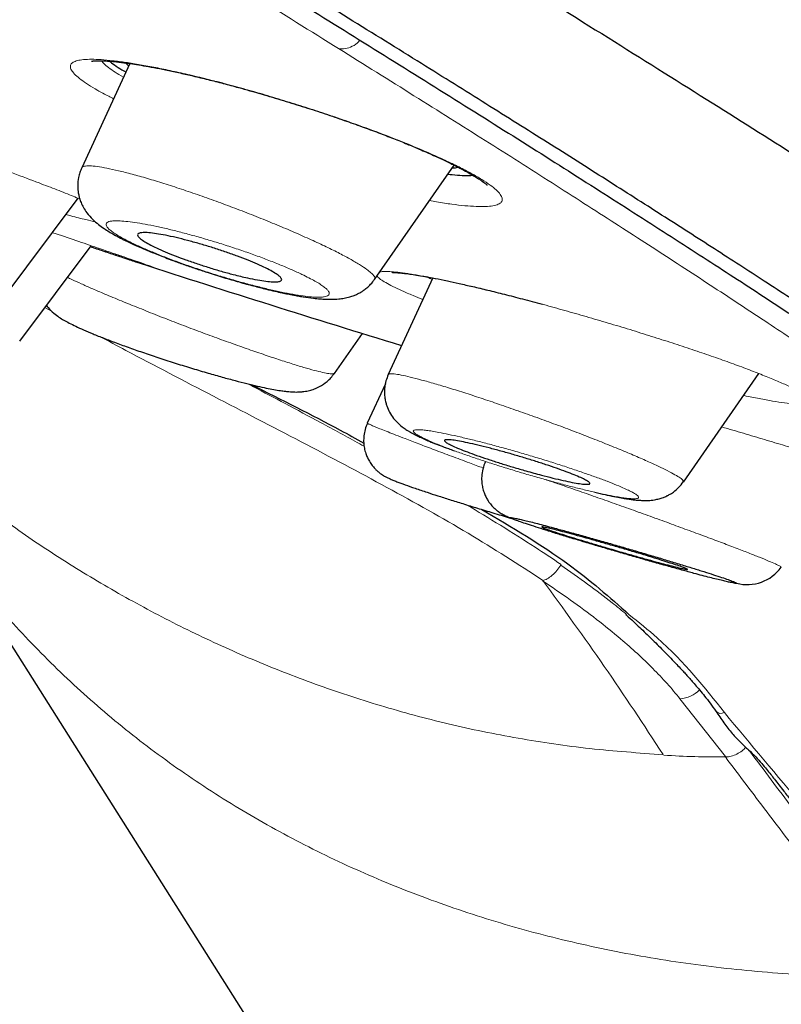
# Model space of a CAD drawing. Header units: millimetres. Extents: x 8 to 1170, y 12 to 886.
# Tile 153 of 256: x 1058 to 1067, y 128 to 140. Entities that reach past the tile are written whole.
import ezdxf

# ---------------------------------------------------------------- set-up
doc = ezdxf.new("R2010")
doc.units = ezdxf.units.MM

msp = doc.modelspace()

# ---------------------------------------------------------------- linework, layer by layer
at = {"color": 7, "linetype": 'Continuous', "lineweight": 30}
for p, q in [((1059.266, 139.727), (1058.677, 138.455)), ((1062.25, 137.093), (1063.22, 138.487)), ((1057.694, 136.829), (1058.635, 138.086)), ((1057.923, 136.34), (1058.794, 137.504)), ((1062.959, 137.111), (1062.414, 135.933)), ((1061.759, 135.944), (1062.101, 136.435)), ((1066.017, 134.621), (1066.939, 135.946)), ((1062.382, 135.818), (1062.161, 135.341))]:
    msp.add_line(p, q, dxfattribs=at)
at = {"color": 8, "linetype": 'Continuous', "lineweight": 0}
for p, q in [((1058.31, 136.707), (1058.229, 136.75)), ((1066.531, 131.271), (1065.975, 131.978))]:
    msp.add_line(p, q, dxfattribs=at)
at = {"color": 8, "linetype": 'Continuous', "lineweight": 0, "flags": 128}
for points in [[(1060.034, 139.576), (1060.022, 139.578), (1059.998, 139.588)], [(1064.294, 136.791), (1064.29, 136.79), (1064.276, 136.795)]]:
    msp.add_lwpolyline(points, dxfattribs=at)
at = {"color": 7, "linetype": 'Continuous', "lineweight": 30, "flags": 128}
msp.add_lwpolyline([(1056.696, 134.405), (1058.414, 131.687), (1060.888, 127.774), (1062.166, 125.753), (1062.63, 125.019)], dxfattribs=at)
at = {"color": 7, "linetype": 'Continuous', "lineweight": 30}
for centre, radius, start, end in [((1127.037, 346.632), 220, 252.09269, 252.96254), ((1066.795, 133.879), 0.509, 255.3371, 324.3386)]:
    msp.add_arc(centre, radius, start, end, dxfattribs=at)
at = {"color": 8, "linetype": 'Continuous', "lineweight": 0}
for centre, radius, start, end in [((1065.954, 132.34), 0.363, 273.3653, 315.5968), ((1066.474, 131.879), 0.0806, 220.1467, 302.1136)]:
    msp.add_arc(centre, radius, start, end, dxfattribs=at)
at = {"color": 7, "linetype": 'Continuous', "lineweight": 30}
for points, knots in [([(972.407, 190.183), (972.368, 190.215), (972.239, 190.318), (972.089, 190.453), (971.957, 190.59), (971.894, 190.687), (971.896, 190.747), (971.96, 190.77), (972.082, 190.758), (972.263, 190.713), (972.504, 190.633), (972.808, 190.517), (973.18, 190.363), (973.622, 190.169), (974.129, 189.938), (974.7, 189.668), (975.336, 189.362), (976.02, 189.026), (976.747, 188.664), (977.512, 188.278), (978.33, 187.861), (979.201, 187.412), (980.138, 186.925), (981.144, 186.398), (982.222, 185.83), (983.355, 185.228), (984.544, 184.593), (985.786, 183.926), (987.053, 183.244), (988.334, 182.55), (989.626, 181.849), (990.952, 181.126), (992.314, 180.382), (993.741, 179.598), (995.234, 178.776), (996.793, 177.914), (998.386, 177.031), (1000.011, 176.127), (1001.668, 175.203), (1003.319, 174.281), (1004.955, 173.364), (1006.574, 172.456), (1008.206, 171.537), (1009.852, 170.609), (1011.55, 169.649), (1013.3, 168.657), (1015.099, 167.636), (1016.904, 166.608), (1018.716, 165.573), (1020.535, 164.533), (1022.321, 163.51), (1024.069, 162.507), (1025.774, 161.526), (1027.469, 160.549), (1029.154, 159.576), (1030.867, 158.584), (1032.604, 157.576), (1034.363, 156.554), (1036.102, 155.54), (1037.822, 154.535), (1039.525, 153.537), (1041.174, 152.569), (1042.768, 151.631), (1044.3, 150.728), (1045.802, 149.84), (1047.274, 148.967), (1048.743, 148.094), (1050.204, 147.223), (1051.652, 146.356), (1053.06, 145.511), (1054.427, 144.687), (1055.756, 143.883), (1057.019, 143.116), (1058.215, 142.387), (1059.342, 141.698), (1060.421, 141.035), (1061.455, 140.396), (1062.104, 139.992), (1062.428, 139.79)], [0, 0, 0, 0, 0.0059007, 0.0194474, 0.0330286, 0.046663, 0.0603417, 0.0732121, 0.0860657, 0.0989176, 0.1117831, 0.1246775, 0.1381959, 0.1517213, 0.1652713, 0.178863, 0.1925138, 0.2061823, 0.219031, 0.2318659, 0.2447014, 0.2575517, 0.2704315, 0.2839439, 0.2974768, 0.3110474, 0.3246725, 0.3383692, 0.3520882, 0.3649592, 0.3777884, 0.39059, 0.4033786, 0.4161684, 0.4298106, 0.4434358, 0.4570614, 0.4707046, 0.4843825, 0.4980662, 0.510907, 0.5237047, 0.5364733, 0.5492272, 0.5619804, 0.575653, 0.5892948, 0.6029233, 0.6165556, 0.6302089, 0.6439042, 0.6567757, 0.6695993, 0.6823895, 0.6951607, 0.7079276, 0.7215621, 0.735168, 0.7487635, 0.7623665, 0.7759952, 0.7896974, 0.8025946, 0.8154507, 0.8282818, 0.8411041, 0.8539339, 0.8675073, 0.881059, 0.8946087, 0.9081766, 0.9217826, 0.9355036, 0.9484386, 0.9613379, 0.9742193, 0.9871007, 1, 1, 1, 1]), ([(993.295, 181.662), (993.917, 181.319), (995.163, 180.633), (997.095, 179.564), (999.071, 178.468), (1001.091, 177.343), (1003.149, 176.194), (1005.242, 175.021), (1007.485, 173.76), (1009.88, 172.41), (1012.425, 170.971), (1014.996, 169.513), (1017.585, 168.04), (1020.185, 166.555), (1022.666, 165.135), (1025.021, 163.783), (1027.248, 162.502), (1029.464, 161.223), (1031.667, 159.948), (1033.852, 158.681), (1036.015, 157.423), (1038.152, 156.176), (1040.259, 154.944), (1042.333, 153.728), (1044.368, 152.53), (1046.363, 151.354), (1048.312, 150.2), (1050.213, 149.071), (1052.163, 147.909), (1054.148, 146.721), (1056.15, 145.517), (1058.067, 144.359), (1059.892, 143.25), (1061.623, 142.192), (1063.175, 141.237), (1064.562, 140.378), (1065.795, 139.608), (1066.947, 138.883), (1068.014, 138.205), (1068.996, 137.574), (1069.892, 136.991), (1070.698, 136.458), (1071.414, 135.976), (1072.038, 135.546), (1072.569, 135.168), (1073.005, 134.844), (1073.344, 134.574), (1073.589, 134.358), (1073.743, 134.19), (1073.799, 134.076), (1073.731, 134.058), (1073.699, 134.049)], [0, 0, 0, 0, 0.019516, 0.03903, 0.058544, 0.078057, 0.097569, 0.117082, 0.136595, 0.15936, 0.182127, 0.204893, 0.227659, 0.250424, 0.27319, 0.292703, 0.312217, 0.33173, 0.351245, 0.37076, 0.390273, 0.409787, 0.4293, 0.448814, 0.468327, 0.48784, 0.507354, 0.526868, 0.546383, 0.569149, 0.591914, 0.61468, 0.637445, 0.66021, 0.682975, 0.702488, 0.722002, 0.741516, 0.76103, 0.780545, 0.80006, 0.819574, 0.839089, 0.858603, 0.878116, 0.89763, 0.917143, 0.936656, 0.95617, 0.978935, 1, 1, 1, 1]), ([(1071.048, 133.878), (1071.07, 133.872), (1071.153, 133.848), (1071.245, 133.836), (1071.326, 133.843), (1071.355, 133.879), (1071.337, 133.942), (1071.275, 134.029), (1071.174, 134.136), (1071.031, 134.267), (1070.847, 134.421), (1070.622, 134.599), (1070.348, 134.805), (1070.022, 135.042), (1069.639, 135.313), (1069.208, 135.611), (1068.73, 135.935), (1068.204, 136.286), (1067.63, 136.664), (1067.028, 137.057), (1066.402, 137.462), (1065.758, 137.875), (1065.079, 138.308), (1064.365, 138.76), (1063.614, 139.231), (1062.806, 139.737), (1061.936, 140.277), (1061.003, 140.854), (1060.03, 141.453), (1059.016, 142.074), (1057.962, 142.716), (1056.87, 143.381), (1055.774, 144.045), (1054.681, 144.706), (1053.597, 145.359), (1052.488, 146.026), (1051.355, 146.706), (1050.197, 147.398), (1049.033, 148.092), (1047.864, 148.787), (1046.692, 149.482), (1045.501, 150.188), (1044.289, 150.903), (1043.057, 151.63), (1041.805, 152.366), (1040.537, 153.111), (1039.238, 153.873), (1037.91, 154.651), (1036.552, 155.445), (1035.182, 156.244), (1033.802, 157.048), (1032.41, 157.857), (1031.03, 158.657), (1029.663, 159.449), (1028.31, 160.231), (1026.95, 161.016), (1025.582, 161.803), (1024.208, 162.593), (1022.826, 163.387), (1021.444, 164.179), (1020.044, 164.98), (1018.631, 165.788), (1017.201, 166.604), (1015.776, 167.416), (1014.356, 168.224), (1012.941, 169.027), (1011.554, 169.813), (1010.197, 170.58), (1008.869, 171.33), (1007.55, 172.073), (1006.238, 172.81), (1004.935, 173.542), (1003.64, 174.267), (1002.357, 174.985), (1001.07, 175.703), (999.783, 176.42), (998.498, 177.135), (997.234, 177.837), (995.992, 178.525), (994.769, 179.2), (993.973, 179.638), (993.574, 179.857)], [0, 0, 0, 0, 0.005075, 0.018852, 0.032651, 0.046485, 0.060433, 0.073196, 0.085915, 0.0986, 0.111264, 0.123916, 0.136569, 0.150324, 0.164067, 0.177811, 0.191571, 0.205363, 0.2192, 0.23313, 0.24587, 0.258572, 0.271246, 0.283906, 0.296563, 0.30923, 0.322989, 0.336745, 0.350513, 0.364309, 0.378149, 0.392048, 0.405963, 0.418665, 0.431329, 0.443965, 0.456585, 0.469202, 0.481825, 0.49389, 0.505954, 0.518028, 0.53012, 0.542241, 0.554401, 0.566608, 0.578732, 0.591382, 0.604008, 0.61662, 0.629228, 0.641842, 0.654473, 0.666526, 0.678588, 0.690669, 0.702775, 0.714917, 0.727103, 0.739342, 0.751471, 0.764126, 0.776759, 0.78938, 0.802, 0.814627, 0.827272, 0.839313, 0.85136, 0.863422, 0.875507, 0.887624, 0.899781, 0.911988, 0.924147, 0.936836, 0.949493, 0.962128, 0.974751, 0.987372, 1, 1, 1, 1]), ([(1058.797, 139.756), (1058.797, 139.756), (1058.797, 139.755), (1058.798, 139.756), (1058.802, 139.756), (1058.81, 139.757), (1058.826, 139.759), (1058.851, 139.761), (1058.887, 139.761), (1058.94, 139.76), (1059.012, 139.756), (1059.106, 139.748), (1059.211, 139.735), (1059.322, 139.719), (1059.433, 139.7), (1059.559, 139.678), (1059.702, 139.65), (1059.855, 139.617), (1059.965, 139.592), (1060.019, 139.579)], [0, 0, 0, 0, 0.00878, 0.026918, 0.044705, 0.079231, 0.112394, 0.15038, 0.199627, 0.260255, 0.332387, 0.416137, 0.511581, 0.581721, 0.657033, 0.737458, 0.822908, 0.913268, 1, 1, 1, 1]), ([(1059.018, 139.755), (1059.025, 139.749), (1059.051, 139.726), (1059.116, 139.682), (1059.184, 139.642), (1059.218, 139.623)], [0, 0, 0, 0, 0.1613553, 0.5891741, 1, 1, 1, 1]), ([(1059.252, 139.698), (1059.248, 139.701), (1059.23, 139.715), (1059.222, 139.726), (1059.215, 139.734)], [0, 0, 0, 0, 0.267312, 1, 1, 1, 1]), ([(1062.428, 139.79), (1062.76, 139.583), (1063.423, 139.169), (1064.346, 138.587), (1065.216, 138.034), (1066.027, 137.514), (1066.78, 137.026), (1067.461, 136.58), (1068.071, 136.175), (1068.612, 135.81), (1069.095, 135.477), (1069.522, 135.177), (1069.897, 134.904), (1070.217, 134.661), (1070.476, 134.451), (1070.671, 134.279), (1070.8, 134.143), (1070.863, 134.045), (1070.861, 133.985), (1070.797, 133.963), (1070.676, 133.975), (1070.492, 134.022), (1070.308, 134.081), (1070.165, 134.136), (1070.124, 134.152)], [0, 0, 0, 0, 0.0478537, 0.095644, 0.1434448, 0.1913295, 0.2393714, 0.2875858, 0.3329286, 0.378169, 0.423367, 0.4685826, 0.5138752, 0.5615308, 0.6091657, 0.6568475, 0.7046432, 0.7526191, 0.8007668, 0.8460767, 0.8913223, 0.9365572, 0.9818351, 1, 1, 1, 1]), ([(1060.034, 139.576), (1060.095, 139.561), (1060.216, 139.533), (1060.402, 139.485), (1060.618, 139.427), (1060.864, 139.358), (1061.135, 139.277), (1061.395, 139.196), (1061.644, 139.115), (1061.877, 139.035), (1062.095, 138.958), (1062.295, 138.884), (1062.479, 138.813), (1062.645, 138.746), (1062.809, 138.677), (1062.967, 138.608), (1063.114, 138.54), (1063.236, 138.48), (1063.336, 138.428), (1063.416, 138.384), (1063.479, 138.346), (1063.528, 138.315), (1063.564, 138.291), (1063.586, 138.274), (1063.602, 138.261), (1063.612, 138.252), (1063.619, 138.246), (1063.622, 138.243), (1063.622, 138.244), (1063.621, 138.244)], [0, 0, 0, 0, 0.042932, 0.084921, 0.125959, 0.18568, 0.243148, 0.298298, 0.351087, 0.401512, 0.449611, 0.495498, 0.539201, 0.580704, 0.61998, 0.668843, 0.713678, 0.754474, 0.791352, 0.824962, 0.855412, 0.882702, 0.906802, 0.927737, 0.93935, 0.955109, 0.976036, 0.997681, 1, 1, 1, 1]), ([(1058.677, 138.455), (1058.669, 138.435), (1058.653, 138.398), (1058.635, 138.325), (1058.627, 138.255), (1058.63, 138.191), (1058.635, 138.153), (1058.642, 138.118), (1058.652, 138.079), (1058.67, 138.027), (1058.699, 137.967), (1058.748, 137.893), (1058.812, 137.822), (1058.879, 137.765), (1058.946, 137.716), (1059.01, 137.675), (1059.075, 137.637), (1059.149, 137.598), (1059.237, 137.554), (1059.34, 137.506), (1059.465, 137.452), (1059.616, 137.391), (1059.771, 137.331), (1059.923, 137.276), (1060.063, 137.228), (1060.225, 137.174), (1060.405, 137.118), (1060.595, 137.062), (1060.77, 137.014), (1060.915, 136.978), (1061.031, 136.95), (1061.117, 136.931), (1061.18, 136.918), (1061.226, 136.909), (1061.268, 136.901), (1061.32, 136.891), (1061.402, 136.878), (1061.495, 136.865), (1061.581, 136.856), (1061.654, 136.851), (1061.728, 136.85), (1061.802, 136.853), (1061.879, 136.863), (1061.943, 136.878), (1061.996, 136.896), (1062.033, 136.912), (1062.059, 136.925), (1062.085, 136.94), (1062.117, 136.96), (1062.159, 136.992), (1062.206, 137.036), (1062.235, 137.073), (1062.25, 137.093)], [0, 0, 0, 0, 0.012729, 0.024483, 0.044347, 0.054509, 0.061987, 0.067023, 0.076091, 0.088436, 0.104018, 0.121745, 0.149254, 0.17623, 0.200645, 0.222114, 0.241709, 0.266478, 0.29181, 0.319083, 0.349887, 0.384245, 0.422171, 0.449452, 0.477863, 0.505533, 0.545244, 0.582654, 0.617843, 0.650874, 0.673643, 0.693242, 0.709581, 0.717683, 0.726818, 0.739491, 0.755734, 0.789208, 0.814229, 0.832378, 0.854577, 0.880935, 0.898582, 0.916488, 0.931129, 0.94201, 0.94716, 0.952373, 0.960325, 0.971009, 0.984307, 1, 1, 1, 1]), ([(1063.274, 138.46), (1063.256, 138.456), (1063.234, 138.451), (1063.201, 138.45), (1063.194, 138.45)], [0, 0, 0, 0, 0.788376, 1, 1, 1, 1]), ([(1063.144, 138.378), (1063.162, 138.376), (1063.228, 138.368), (1063.321, 138.362), (1063.405, 138.36), (1063.439, 138.364), (1063.447, 138.365)], [0, 0, 0, 0, 0.1388657, 0.5110848, 0.8849921, 1, 1, 1, 1]), ([(1060.698, 137.112), (1060.671, 137.118), (1060.615, 137.131), (1060.51, 137.157), (1060.382, 137.192), (1060.235, 137.236), (1060.088, 137.284), (1059.947, 137.332), (1059.814, 137.382), (1059.694, 137.431), (1059.588, 137.478), (1059.499, 137.522), (1059.429, 137.562), (1059.382, 137.597), (1059.357, 137.626), (1059.358, 137.648), (1059.385, 137.661), (1059.437, 137.666), (1059.514, 137.662), (1059.612, 137.648), (1059.729, 137.626), (1059.86, 137.597), (1060.002, 137.56), (1060.148, 137.519), (1060.297, 137.474), (1060.441, 137.426), (1060.58, 137.376), (1060.708, 137.327), (1060.824, 137.278), (1060.923, 137.233), (1061.005, 137.19), (1061.067, 137.151), (1061.106, 137.118), (1061.121, 137.092), (1061.11, 137.074), (1061.074, 137.063), (1061.012, 137.062), (1060.928, 137.07), (1060.823, 137.086), (1060.74, 137.103), (1060.698, 137.112)], [0, 0, 0, 0, 0.017621, 0.035445, 0.062343, 0.089987, 0.116168, 0.143063, 0.168659, 0.194959, 0.220333, 0.246427, 0.272043, 0.298418, 0.324663, 0.351711, 0.378703, 0.406529, 0.434034, 0.462373, 0.489915, 0.51826, 0.545363, 0.573225, 0.59963, 0.626756, 0.652502, 0.678953, 0.704345, 0.730449, 0.75594, 0.782175, 0.808197, 0.835009, 0.861778, 0.889376, 0.916631, 0.94471, 0.971963, 1, 1, 1, 1]), ([(1059.392, 137.29), (1059.367, 137.298), (1059.31, 137.317), (1059.189, 137.356), (1059.037, 137.406), (1058.901, 137.451), (1058.81, 137.481), (1058.784, 137.49)], [0, 0, 0, 0, 0.185431, 0.426986, 0.667197, 0.904658, 1, 1, 1, 1]), ([(1058.786, 137.493), (1058.836, 137.476), (1058.933, 137.444), (1059.06, 137.401), (1059.168, 137.364), (1059.259, 137.334), (1059.332, 137.31), (1059.373, 137.296), (1059.391, 137.29)], [0, 0, 0, 0, 0.20075, 0.390351, 0.566408, 0.728821, 0.877523, 1, 1, 1, 1]), ([(1062.465, 137.176), (1062.465, 137.176), (1062.464, 137.175), (1062.467, 137.176), (1062.473, 137.176), (1062.488, 137.177), (1062.515, 137.176), (1062.556, 137.173), (1062.612, 137.168), (1062.681, 137.159), (1062.763, 137.147), (1062.865, 137.129), (1062.99, 137.106), (1063.131, 137.077), (1063.284, 137.043), (1063.448, 137.006), (1063.632, 136.962), (1063.835, 136.912), (1064.056, 136.855), (1064.214, 136.812), (1064.294, 136.791)], [0, 0, 0, 0, 0.004348, 0.014632, 0.027114, 0.058709, 0.099188, 0.148569, 0.206844, 0.259849, 0.318498, 0.382892, 0.453233, 0.529601, 0.597875, 0.670331, 0.746904, 0.827478, 0.9119, 1, 1, 1, 1]), ([(1058.248, 136.774), (1058.254, 136.766), (1058.282, 136.729), (1058.336, 136.68), (1058.402, 136.631), (1058.459, 136.596), (1058.526, 136.56), (1058.605, 136.521), (1058.701, 136.477), (1058.814, 136.429), (1058.947, 136.376), (1059.098, 136.319), (1059.264, 136.258), (1059.442, 136.196), (1059.632, 136.132), (1059.83, 136.068), (1060.027, 136.007), (1060.217, 135.951), (1060.391, 135.901), (1060.55, 135.859), (1060.693, 135.822), (1060.819, 135.792), (1060.927, 135.768), (1061.02, 135.75), (1061.097, 135.737), (1061.151, 135.73), (1061.189, 135.725), (1061.228, 135.722), (1061.282, 135.719), (1061.337, 135.72), (1061.385, 135.725), (1061.422, 135.731), (1061.454, 135.738), (1061.483, 135.746), (1061.515, 135.757), (1061.546, 135.77), (1061.6, 135.796), (1061.66, 135.837), (1061.719, 135.893), (1061.745, 135.928), (1061.759, 135.946)], [0, 0, 0, 0, 0.007832, 0.035558, 0.062113, 0.088997, 0.118141, 0.149972, 0.184581, 0.221496, 0.259371, 0.298142, 0.337836, 0.378536, 0.420299, 0.463172, 0.506662, 0.548565, 0.588621, 0.626919, 0.663512, 0.698439, 0.73174, 0.762273, 0.791977, 0.816974, 0.82586, 0.838218, 0.855373, 0.877639, 0.892489, 0.905777, 0.916408, 0.924415, 0.931818, 0.939014, 0.946641, 0.971876, 0.985656, 1, 1, 1, 1]), ([(1062.417, 135.932), (1062.407, 135.906), (1062.387, 135.857), (1062.373, 135.781), (1062.369, 135.71), (1062.375, 135.647), (1062.385, 135.595), (1062.403, 135.534), (1062.434, 135.466), (1062.483, 135.393), (1062.539, 135.333), (1062.595, 135.287), (1062.641, 135.256), (1062.673, 135.236), (1062.701, 135.221), (1062.731, 135.205), (1062.769, 135.186), (1062.818, 135.162), (1062.883, 135.133), (1062.96, 135.102), (1063.05, 135.066), (1063.136, 135.034), (1063.196, 135.013), (1063.22, 135.004)], [0, 0, 0, 0, 0.044519, 0.086531, 0.125026, 0.159224, 0.188596, 0.213077, 0.262942, 0.320009, 0.383227, 0.434288, 0.475193, 0.507918, 0.53977, 0.573274, 0.608511, 0.66758, 0.732271, 0.803718, 0.874687, 0.951544, 1, 1, 1, 1]), ([(1060.747, 135.81), (1061.114, 135.626), (1061.584, 135.391), (1062.022, 135.15), (1062.118, 135.097)], [0, 0, 0, 0, 0.78183, 1, 1, 1, 1]), ([(1062.162, 135.34), (1062.152, 135.314), (1062.132, 135.265), (1062.118, 135.188), (1062.115, 135.117), (1062.121, 135.05), (1062.135, 134.988), (1062.155, 134.934), (1062.18, 134.884), (1062.209, 134.837), (1062.243, 134.796), (1062.275, 134.763), (1062.316, 134.728), (1062.358, 134.7), (1062.397, 134.679), (1062.431, 134.663), (1062.473, 134.645), (1062.534, 134.62), (1062.621, 134.588), (1062.744, 134.545), (1062.878, 134.5), (1063.02, 134.454), (1063.166, 134.408), (1063.328, 134.357), (1063.505, 134.302), (1063.696, 134.245), (1063.836, 134.203), (1063.911, 134.181), (1063.92, 134.178)], [0, 0, 0, 0, 0.027904, 0.054259, 0.078376, 0.099723, 0.123261, 0.142161, 0.159093, 0.180868, 0.199018, 0.216289, 0.233493, 0.269831, 0.300675, 0.334719, 0.369662, 0.405413, 0.471053, 0.539601, 0.611271, 0.667646, 0.726698, 0.788485, 0.853067, 0.92054, 0.990688, 1, 1, 1, 1]), ([(1064.284, 134.706), (1064.253, 134.714), (1064.191, 134.731), (1064.078, 134.762), (1063.945, 134.801), (1063.797, 134.846), (1063.655, 134.892), (1063.524, 134.936), (1063.406, 134.979), (1063.304, 135.018), (1063.221, 135.053), (1063.158, 135.083), (1063.117, 135.107), (1063.099, 135.125), (1063.107, 135.136), (1063.14, 135.139), (1063.199, 135.134), (1063.281, 135.121), (1063.385, 135.1), (1063.507, 135.072), (1063.644, 135.038), (1063.79, 135), (1063.941, 134.957), (1064.091, 134.912), (1064.237, 134.867), (1064.375, 134.821), (1064.502, 134.778), (1064.614, 134.737), (1064.709, 134.699), (1064.785, 134.666), (1064.84, 134.638), (1064.872, 134.616), (1064.88, 134.601), (1064.863, 134.593), (1064.82, 134.593), (1064.753, 134.601), (1064.662, 134.616), (1064.551, 134.64), (1064.425, 134.669), (1064.331, 134.694), (1064.284, 134.706)], [0, 0, 0, 0, 0.0177232, 0.0354464, 0.0627182, 0.0899884, 0.1165283, 0.1430653, 0.1690149, 0.1949614, 0.2206963, 0.2464292, 0.2724245, 0.2984199, 0.3250649, 0.3517124, 0.3791192, 0.4065299, 0.43445, 0.4623737, 0.4903163, 0.5182604, 0.5457437, 0.5732259, 0.5999929, 0.6267571, 0.6528575, 0.6789546, 0.7047039, 0.7304508, 0.7563136, 0.7821757, 0.8085918, 0.8350097, 0.8621913, 0.8893765, 0.9170415, 0.9447103, 0.9723541, 1, 1, 1, 1]), ([(1063.602, 134.873), (1063.59, 134.842), (1063.567, 134.783), (1063.555, 134.695), (1063.556, 134.619), (1063.567, 134.553), (1063.583, 134.496), (1063.604, 134.446), (1063.63, 134.398), (1063.662, 134.353), (1063.699, 134.312), (1063.734, 134.28), (1063.775, 134.25), (1063.822, 134.223), (1063.867, 134.201), (1063.9, 134.188), (1063.912, 134.183)], [0, 0, 0, 0, 0.089929, 0.171645, 0.241991, 0.298871, 0.354918, 0.404402, 0.450038, 0.511804, 0.569617, 0.632146, 0.701758, 0.807937, 0.930745, 1, 1, 1, 1]), ([(1064.935, 134.497), (1064.936, 134.497), (1064.981, 134.486), (1065.06, 134.468), (1065.167, 134.445), (1065.254, 134.429), (1065.323, 134.417), (1065.38, 134.409), (1065.43, 134.403), (1065.48, 134.399), (1065.534, 134.396), (1065.589, 134.396), (1065.655, 134.402), (1065.719, 134.416), (1065.768, 134.432), (1065.809, 134.449), (1065.842, 134.466), (1065.87, 134.483), (1065.91, 134.51), (1065.962, 134.554), (1065.998, 134.6), (1066.015, 134.623)], [0, 0, 0, 0, 0.002184, 0.104244, 0.201881, 0.290019, 0.3583, 0.420088, 0.475759, 0.530628, 0.587426, 0.646869, 0.712974, 0.756679, 0.798031, 0.829977, 0.852701, 0.871889, 0.890912, 0.946665, 1, 1, 1, 1]), ([(1063.56, 134.286), (1063.925, 134.07), (1064.606, 133.667), (1065.117, 133.215), (1065.353, 133.006)], [0, 0, 0, 0, 0.536785, 1, 1, 1, 1]), ([(1064.431, 134.063), (1064.397, 134.072), (1064.328, 134.091), (1064.236, 134.115), (1064.153, 134.136), (1064.082, 134.153), (1064.021, 134.168), (1063.972, 134.178), (1063.937, 134.185), (1063.915, 134.188), (1063.906, 134.187), (1063.912, 134.181), (1063.932, 134.172), (1063.969, 134.157), (1064.027, 134.136), (1064.111, 134.107), (1064.216, 134.073), (1064.338, 134.034), (1064.477, 133.99), (1064.63, 133.943), (1064.794, 133.894), (1064.965, 133.843), (1065.14, 133.791), (1065.318, 133.74), (1065.495, 133.688), (1065.67, 133.639), (1065.84, 133.591), (1066, 133.547), (1066.135, 133.51), (1066.248, 133.48), (1066.34, 133.456), (1066.423, 133.435), (1066.494, 133.418), (1066.555, 133.404), (1066.603, 133.393), (1066.639, 133.386), (1066.661, 133.384), (1066.669, 133.385), (1066.663, 133.39), (1066.644, 133.4), (1066.606, 133.414), (1066.548, 133.436), (1066.463, 133.465), (1066.359, 133.499), (1066.237, 133.538), (1066.097, 133.581), (1065.944, 133.628), (1065.78, 133.678), (1065.61, 133.728), (1065.435, 133.78), (1065.258, 133.832), (1065.08, 133.883), (1064.906, 133.932), (1064.737, 133.98), (1064.576, 134.024), (1064.479, 134.05), (1064.431, 134.063)], [0, 0, 0, 0, 0.015507, 0.031239, 0.046808, 0.062453, 0.078414, 0.094045, 0.109502, 0.124946, 0.140483, 0.155963, 0.171559, 0.187438, 0.208436, 0.229159, 0.249973, 0.270534, 0.291249, 0.312484, 0.333275, 0.354264, 0.374972, 0.395744, 0.416471, 0.437493, 0.458582, 0.479352, 0.500142, 0.51571, 0.53121, 0.546802, 0.562643, 0.578239, 0.593873, 0.609637, 0.625108, 0.640605, 0.656069, 0.671669, 0.687576, 0.708606, 0.729321, 0.750088, 0.770727, 0.791436, 0.812579, 0.833512, 0.854236, 0.875081, 0.895741, 0.916445, 0.937535, 0.958321, 0.979267, 1, 1, 1, 1]), ([(1065.291, 133.758), (1065.259, 133.767), (1065.194, 133.786), (1065.079, 133.82), (1064.948, 133.858), (1064.807, 133.901), (1064.677, 133.94), (1064.562, 133.976), (1064.465, 134.007), (1064.387, 134.033), (1064.331, 134.053), (1064.296, 134.067), (1064.286, 134.074), (1064.3, 134.074), (1064.339, 134.067), (1064.403, 134.052), (1064.49, 134.03), (1064.598, 134.001), (1064.725, 133.967), (1064.865, 133.928), (1065.014, 133.886), (1065.167, 133.842), (1065.319, 133.798), (1065.465, 133.754), (1065.603, 133.713), (1065.727, 133.674), (1065.835, 133.64), (1065.925, 133.611), (1065.995, 133.587), (1066.044, 133.569), (1066.069, 133.558), (1066.07, 133.554), (1066.046, 133.557), (1065.998, 133.567), (1065.925, 133.585), (1065.83, 133.609), (1065.715, 133.64), (1065.584, 133.675), (1065.441, 133.715), (1065.341, 133.744), (1065.291, 133.758)], [0, 0, 0, 0, 0.0177232, 0.0354464, 0.0627182, 0.0899884, 0.1165283, 0.1430653, 0.1690149, 0.1949614, 0.2206963, 0.2464292, 0.2724245, 0.2984199, 0.3250649, 0.3517124, 0.3791192, 0.4065299, 0.43445, 0.4623737, 0.4903163, 0.5182604, 0.5457437, 0.5732259, 0.5999929, 0.6267571, 0.6528575, 0.6789546, 0.7047039, 0.7304508, 0.7563136, 0.7821757, 0.8085918, 0.8350097, 0.8621913, 0.8893765, 0.9170415, 0.9447103, 0.9723541, 1, 1, 1, 1]), ([(1065.311, 133.006), (1065.315, 133.003), (1065.376, 132.95), (1065.481, 132.851), (1065.629, 132.709), (1065.765, 132.572), (1065.891, 132.443), (1065.982, 132.347), (1066.041, 132.283), (1066.078, 132.242), (1066.117, 132.198), (1066.164, 132.145), (1066.218, 132.081), (1066.279, 132.006), (1066.345, 131.92), (1066.389, 131.859), (1066.412, 131.827)], [0, 0, 0, 0, 0.00971, 0.134491, 0.246659, 0.365343, 0.477395, 0.575714, 0.610568, 0.643289, 0.679804, 0.725528, 0.780455, 0.844561, 0.917785, 1, 1, 1, 1]), ([(1066.412, 131.827), (1066.445, 131.779), (1066.51, 131.685), (1066.607, 131.554), (1066.711, 131.448), (1066.81, 131.356), (1066.897, 131.272), (1066.969, 131.192), (1067.029, 131.12), (1067.081, 131.056), (1067.131, 130.993), (1067.184, 130.925), (1067.252, 130.837), (1067.331, 130.736), (1067.416, 130.632), (1067.497, 130.539), (1067.58, 130.446), (1067.671, 130.345), (1067.781, 130.223), (1067.907, 130.085), (1068.043, 129.935), (1068.176, 129.786), (1068.305, 129.639), (1068.411, 129.517), (1068.493, 129.42), (1068.551, 129.351), (1068.601, 129.289), (1068.644, 129.237), (1068.682, 129.19), (1068.721, 129.142), (1068.766, 129.086), (1068.821, 129.017), (1068.885, 128.936), (1068.956, 128.846), (1069.028, 128.752), (1069.1, 128.659), (1069.171, 128.566), (1069.24, 128.474), (1069.355, 128.32), (1069.513, 128.106), (1069.763, 127.758), (1070.054, 127.338), (1070.381, 126.85), (1070.696, 126.364), (1071.001, 125.881), (1071.298, 125.396), (1071.589, 124.908), (1071.873, 124.416), (1072.082, 124.044), (1072.219, 123.794), (1072.288, 123.667), (1072.357, 123.538), (1072.425, 123.409), (1072.49, 123.284), (1072.549, 123.169), (1072.602, 123.066), (1072.648, 122.973), (1072.69, 122.888), (1072.731, 122.804), (1072.773, 122.718), (1072.817, 122.627), (1072.861, 122.532), (1072.91, 122.427), (1072.964, 122.31), (1073.024, 122.175), (1073.091, 122.026), (1073.165, 121.861), (1073.246, 121.685), (1073.34, 121.498), (1073.442, 121.296), (1073.506, 121.15), (1073.539, 121.075)], [0, 0, 0, 0, 0.012325, 0.024376, 0.035596, 0.045881, 0.055253, 0.063557, 0.070466, 0.076489, 0.08216, 0.088579, 0.09578, 0.107112, 0.117178, 0.125903, 0.135051, 0.14545, 0.157095, 0.172648, 0.188453, 0.203867, 0.218897, 0.233553, 0.241367, 0.248331, 0.254431, 0.259665, 0.264034, 0.268467, 0.273774, 0.280714, 0.288739, 0.297796, 0.307028, 0.316134, 0.325113, 0.333966, 0.342693, 0.369375, 0.395559, 0.441573, 0.487409, 0.531597, 0.575787, 0.619979, 0.664171, 0.708361, 0.752732, 0.7639, 0.775196, 0.786619, 0.798168, 0.80937, 0.819653, 0.828504, 0.836537, 0.843751, 0.85066, 0.858571, 0.865979, 0.874128, 0.883017, 0.892809, 0.904153, 0.917126, 0.930856, 0.94605, 0.962709, 0.980736, 1, 1, 1, 1])]:
    msp.add_open_spline(points, degree=3, knots=knots, dxfattribs=at)
at = {"color": 8, "linetype": 'Continuous', "lineweight": 0}
for points, knots in [([(1061.811, 139.909), (1061.471, 140.121), (1060.791, 140.544), (1059.703, 141.216), (1058.566, 141.914), (1057.375, 142.642), (1056.135, 143.397), (1054.874, 144.162), (1053.601, 144.931), (1052.318, 145.703), (1051, 146.494), (1049.647, 147.304), (1048.233, 148.147), (1046.758, 149.024), (1045.221, 149.935), (1043.649, 150.864), (1042.041, 151.811), (1040.401, 152.775), (1038.766, 153.734), (1037.145, 154.684), (1035.541, 155.62), (1033.923, 156.564), (1032.29, 157.514), (1030.609, 158.489), (1028.883, 159.488), (1027.111, 160.512), (1025.328, 161.539), (1023.535, 162.57), (1021.737, 163.601), (1019.977, 164.609), (1018.26, 165.591), (1016.584, 166.546), (1014.915, 167.496), (1013.251, 168.441), (1011.561, 169.399), (1009.849, 170.367), (1008.119, 171.343), (1006.403, 172.308), (1004.703, 173.262), (1003.023, 174.202), (1001.399, 175.109), (999.837, 175.98), (998.335, 176.814), (996.862, 177.631), (995.418, 178.429), (993.975, 179.223), (992.539, 180.012), (991.114, 180.792), (989.729, 181.546), (988.385, 182.276), (987.081, 182.981), (985.844, 183.647), (984.675, 184.273), (983.576, 184.859), (982.524, 185.417), (981.521, 185.946), (980.546, 186.456), (979.604, 186.946), (978.701, 187.41), (977.856, 187.841), (977.068, 188.237), (976.337, 188.601), (975.675, 188.924), (975.083, 189.209), (974.559, 189.454), (974.092, 189.667), (973.682, 189.846), (973.323, 189.995), (973.017, 190.111), (972.771, 190.191), (972.59, 190.234), (972.474, 190.239), (972.423, 190.207), (972.439, 190.138), (972.495, 190.056), (972.568, 189.985), (972.594, 189.96)], [0, 0, 0, 0, 0.014001, 0.027986, 0.041976, 0.055992, 0.070057, 0.084087, 0.097232, 0.110346, 0.123444, 0.136545, 0.149664, 0.163509, 0.177363, 0.191245, 0.205175, 0.219173, 0.233187, 0.24634, 0.259461, 0.272565, 0.285667, 0.298782, 0.31269, 0.326604, 0.340543, 0.354524, 0.368567, 0.382541, 0.395631, 0.408707, 0.421783, 0.434874, 0.447993, 0.461904, 0.475817, 0.489751, 0.503724, 0.517752, 0.531763, 0.544905, 0.55802, 0.571123, 0.584227, 0.597348, 0.611265, 0.625165, 0.639066, 0.652984, 0.666938, 0.680973, 0.694182, 0.707346, 0.72048, 0.733598, 0.746714, 0.760624, 0.774503, 0.78837, 0.802242, 0.816136, 0.830157, 0.843378, 0.85655, 0.869688, 0.882807, 0.895922, 0.909847, 0.923749, 0.937648, 0.951561, 0.965508, 0.979536, 0.992734, 1, 1, 1, 1]), ([(1061.811, 139.909), (1061.838, 139.907), (1061.893, 139.902), (1061.979, 139.934), (1062.041, 139.973), (1062.065, 140.006), (1062.07, 140.013)], [0, 0, 0, 0, 0.297387, 0.611056, 0.924726, 1, 1, 1, 1]), ([(1069.836, 134.201), (1069.881, 134.189), (1069.991, 134.16), (1070.089, 134.159), (1070.142, 134.189), (1070.128, 134.257), (1070.054, 134.359), (1069.923, 134.492), (1069.734, 134.657), (1069.488, 134.855), (1069.177, 135.091), (1068.798, 135.366), (1068.347, 135.684), (1067.832, 136.037), (1067.253, 136.426), (1066.611, 136.851), (1065.921, 137.301), (1065.19, 137.774), (1064.424, 138.265), (1063.606, 138.784), (1062.74, 139.329), (1062.121, 139.716), (1061.811, 139.909)], [0, 0, 0, 0, 0.036997, 0.089094, 0.141321, 0.193837, 0.243239, 0.292457, 0.341552, 0.390586, 0.439622, 0.49197, 0.544232, 0.596487, 0.648812, 0.701285, 0.753848, 0.803215, 0.852446, 0.90161, 0.950772, 1, 1, 1, 1]), ([(1059.067, 139.297), (1059.047, 139.307), (1058.974, 139.343), (1058.87, 139.4), (1058.756, 139.468), (1058.666, 139.531), (1058.599, 139.587), (1058.555, 139.637), (1058.536, 139.68), (1058.541, 139.716), (1058.569, 139.744), (1058.621, 139.764), (1058.697, 139.776), (1058.794, 139.78), (1058.913, 139.776), (1059.053, 139.763), (1059.212, 139.742), (1059.388, 139.714), (1059.578, 139.679), (1059.78, 139.637), (1059.925, 139.604), (1059.998, 139.588)], [0, 0, 0, 0, 0.0208042, 0.0747127, 0.1286054, 0.1828958, 0.2369519, 0.291314, 0.346514, 0.4014004, 0.4556841, 0.509873, 0.5644779, 0.6185629, 0.6725832, 0.7270347, 0.7824011, 0.8372284, 0.8914665, 0.945571, 1, 1, 1, 1]), ([(1058.92, 139.76), (1058.928, 139.75), (1058.947, 139.724), (1059.002, 139.678), (1059.083, 139.622), (1059.147, 139.582), (1059.188, 139.56), (1059.188, 139.56)], [0, 0, 0, 0, 0.19316, 0.461103, 0.728066, 0.99487, 1, 1, 1, 1]), ([(1059.998, 139.588), (1060.078, 139.568), (1060.236, 139.531), (1060.487, 139.465), (1060.746, 139.394), (1061.01, 139.317), (1061.276, 139.235), (1061.54, 139.151), (1061.799, 139.064), (1062.054, 138.975), (1062.299, 138.885), (1062.534, 138.794), (1062.756, 138.704), (1062.964, 138.614), (1063.154, 138.527), (1063.323, 138.444), (1063.468, 138.367), (1063.589, 138.294), (1063.684, 138.228), (1063.754, 138.169), (1063.796, 138.117), (1063.811, 138.072), (1063.8, 138.036), (1063.762, 138.008), (1063.697, 137.99), (1063.606, 137.981), (1063.491, 137.982), (1063.354, 137.991), (1063.192, 138.01), (1063.046, 138.031), (1062.948, 138.049), (1062.919, 138.054)], [0, 0, 0, 0, 0.035188, 0.070178, 0.105318, 0.140948, 0.176476, 0.211501, 0.246372, 0.281439, 0.316509, 0.351365, 0.386386, 0.421948, 0.457668, 0.492726, 0.527514, 0.562433, 0.597436, 0.632278, 0.667354, 0.703052, 0.738516, 0.773528, 0.808461, 0.843692, 0.878638, 0.913486, 0.948594, 0.98431, 1, 1, 1, 1]), ([(1056.065, 139.003), (1056.155, 138.973), (1056.335, 138.915), (1056.608, 138.824), (1056.882, 138.731), (1057.184, 138.626), (1057.508, 138.511), (1057.846, 138.388), (1058.135, 138.279), (1058.377, 138.186), (1058.543, 138.12), (1058.628, 138.085), (1058.655, 138.074)], [0, 0, 0, 0, 0.096273, 0.191657, 0.287147, 0.383736, 0.511998, 0.63879, 0.766397, 0.86196, 0.956861, 1, 1, 1, 1]), ([(1058.679, 138.454), (1058.679, 138.456), (1058.68, 138.467), (1058.709, 138.476), (1058.769, 138.481), (1058.835, 138.474), (1058.867, 138.47)], [0, 0, 0, 0, 0.055158, 0.369126, 0.684184, 1, 1, 1, 1]), ([(1058.867, 138.47), (1058.905, 138.464), (1058.98, 138.452), (1059.124, 138.421), (1059.29, 138.379), (1059.476, 138.326), (1059.678, 138.265), (1059.892, 138.195), (1060.116, 138.119), (1060.345, 138.037), (1060.576, 137.951), (1060.806, 137.861), (1061.032, 137.77), (1061.249, 137.678), (1061.453, 137.588), (1061.641, 137.501), (1061.808, 137.419), (1061.951, 137.343), (1062.069, 137.274), (1062.152, 137.218), (1062.207, 137.174), (1062.241, 137.141), (1062.254, 137.114), (1062.258, 137.098), (1062.25, 137.093), (1062.25, 137.093)], [0, 0, 0, 0, 0.047947, 0.095803, 0.143511, 0.191099, 0.238633, 0.28612, 0.333521, 0.380797, 0.427951, 0.475276, 0.522855, 0.57056, 0.618228, 0.665708, 0.712934, 0.760307, 0.807984, 0.855859, 0.891816, 0.927739, 0.963587, 0.999349, 1, 1, 1, 1]), ([(1058.85, 137.792), (1058.81, 137.802), (1058.717, 137.824), (1058.594, 137.856), (1058.506, 137.88), (1058.486, 137.886)], [0, 0, 0, 0, 0.371937, 0.854631, 1, 1, 1, 1]), ([(1059.123, 137.808), (1059.104, 137.808), (1059.066, 137.808), (1059.024, 137.803), (1058.994, 137.793), (1058.977, 137.779), (1058.973, 137.76), (1058.982, 137.738), (1059.003, 137.712), (1059.039, 137.682), (1059.086, 137.649), (1059.147, 137.612), (1059.22, 137.573), (1059.315, 137.526), (1059.431, 137.473), (1059.574, 137.413), (1059.727, 137.352), (1059.891, 137.291), (1060.063, 137.231), (1060.24, 137.173), (1060.418, 137.118), (1060.594, 137.067), (1060.764, 137.021), (1060.927, 136.98), (1061.081, 136.945), (1061.222, 136.917), (1061.35, 136.895), (1061.461, 136.881), (1061.544, 136.876), (1061.606, 136.877), (1061.648, 136.882), (1061.678, 136.892), (1061.695, 136.906), (1061.699, 136.925), (1061.69, 136.947), (1061.668, 136.973), (1061.633, 137.003), (1061.585, 137.037), (1061.524, 137.073), (1061.451, 137.112), (1061.356, 137.159), (1061.239, 137.212), (1061.097, 137.272), (1060.943, 137.333), (1060.779, 137.394), (1060.607, 137.454), (1060.43, 137.512), (1060.252, 137.567), (1060.077, 137.618), (1059.907, 137.664), (1059.744, 137.705), (1059.591, 137.74), (1059.45, 137.768), (1059.323, 137.789), (1059.211, 137.803), (1059.153, 137.807), (1059.123, 137.808)], [0, 0, 0, 0, 0.015507, 0.031239, 0.046808, 0.062453, 0.078414, 0.094045, 0.109502, 0.124946, 0.140483, 0.155963, 0.171559, 0.187438, 0.208436, 0.229159, 0.249973, 0.270534, 0.291249, 0.312484, 0.333275, 0.354264, 0.374972, 0.395744, 0.416471, 0.437493, 0.458582, 0.479352, 0.500142, 0.51571, 0.53121, 0.546802, 0.562643, 0.578239, 0.593873, 0.609637, 0.625108, 0.640605, 0.656069, 0.671669, 0.687576, 0.708606, 0.729321, 0.750088, 0.770727, 0.791436, 0.812579, 0.833512, 0.854236, 0.875081, 0.895741, 0.916445, 0.937535, 0.958321, 0.979267, 1, 1, 1, 1]), ([(1058.32, 137.665), (1058.331, 137.661), (1058.447, 137.622), (1058.645, 137.555), (1058.883, 137.474), (1059.07, 137.41), (1059.215, 137.36), (1059.336, 137.318), (1059.431, 137.285), (1059.5, 137.26), (1059.541, 137.245), (1059.553, 137.24), (1059.537, 137.244), (1059.49, 137.259), (1059.441, 137.274), (1059.399, 137.288), (1059.392, 137.29)], [0, 0, 0, 0, 0.0106178, 0.1125465, 0.2151365, 0.2919596, 0.3682512, 0.4448666, 0.5226504, 0.600592, 0.6772653, 0.7535065, 0.8301654, 0.9068973, 0.9831563, 1, 1, 1, 1]), ([(1062.313, 137.184), (1062.314, 137.184), (1062.327, 137.189), (1062.374, 137.191), (1062.453, 137.188), (1062.558, 137.178), (1062.683, 137.16), (1062.829, 137.136), (1062.992, 137.105), (1063.175, 137.066), (1063.374, 137.022), (1063.585, 136.972), (1063.806, 136.918), (1064.037, 136.859), (1064.196, 136.816), (1064.276, 136.795)], [0, 0, 0, 0, 0.0104302, 0.0935532, 0.1757565, 0.257811, 0.3404916, 0.4223998, 0.5042046, 0.5866574, 0.6704914, 0.7535139, 0.8356456, 0.9175763, 1, 1, 1, 1]), ([(1058.505, 137.117), (1058.521, 137.109), (1058.571, 137.085), (1058.669, 137.041), (1058.795, 136.985), (1058.949, 136.919), (1059.133, 136.842), (1059.348, 136.755), (1059.499, 136.695), (1059.574, 136.665)], [0, 0, 0, 0, 0.069036, 0.203157, 0.33648, 0.46887, 0.645363, 0.822468, 1, 1, 1, 1]), ([(1062.837, 136.848), (1062.797, 136.865), (1062.704, 136.902), (1062.582, 136.956), (1062.47, 137.009), (1062.382, 137.056), (1062.321, 137.095), (1062.287, 137.122), (1062.281, 137.134), (1062.28, 137.137)], [0, 0, 0, 0, 0.128043, 0.294989, 0.458653, 0.620629, 0.78256, 0.945694, 1, 1, 1, 1]), ([(1062.875, 137.127), (1062.883, 137.123), (1062.905, 137.113), (1062.933, 137.102), (1062.951, 137.094)], [0, 0, 0, 0, 0.363281, 1, 1, 1, 1]), ([(1065.772, 131.295), (1065.472, 131.316), (1064.873, 131.36), (1063.998, 131.488), (1063.146, 131.663), (1062.321, 131.886), (1061.523, 132.15), (1060.753, 132.452), (1060.012, 132.79), (1059.297, 133.161), (1058.608, 133.562), (1057.947, 133.996), (1057.315, 134.464), (1056.716, 134.969), (1056.152, 135.509), (1055.633, 136.091), (1055.247, 136.577), (1055.053, 136.879), (1055, 136.962)], [0, 0, 0, 0, 0.065693, 0.13131, 0.196789, 0.262026, 0.326905, 0.391517, 0.455949, 0.520264, 0.584578, 0.64901, 0.713622, 0.778502, 0.84374, 0.909219, 0.974835, 1, 1, 1, 1]), ([(1064.276, 136.795), (1064.363, 136.771), (1064.535, 136.724), (1064.799, 136.649), (1065.066, 136.571), (1065.333, 136.491), (1065.596, 136.409), (1065.851, 136.328), (1066.096, 136.247), (1066.33, 136.168), (1066.551, 136.09), (1066.756, 136.015), (1066.942, 135.943), (1067.11, 135.876), (1067.256, 135.813), (1067.378, 135.756), (1067.472, 135.706), (1067.54, 135.663), (1067.581, 135.628), (1067.593, 135.601), (1067.578, 135.581), (1067.535, 135.57), (1067.466, 135.567), (1067.372, 135.572), (1067.252, 135.586), (1067.11, 135.608), (1066.944, 135.638), (1066.823, 135.661), (1066.754, 135.677), (1066.752, 135.677)], [0, 0, 0, 0, 0.038468, 0.076721, 0.115141, 0.154101, 0.19294, 0.231232, 0.269357, 0.307702, 0.346044, 0.384151, 0.422441, 0.461323, 0.500377, 0.538706, 0.576741, 0.614918, 0.653185, 0.691278, 0.729628, 0.76866, 0.807428, 0.845707, 0.883902, 0.922424, 0.960628, 0.998728, 1, 1, 1, 1]), ([(1059.574, 136.665), (1059.651, 136.634), (1059.805, 136.574), (1060.039, 136.485), (1060.271, 136.399), (1060.497, 136.317), (1060.713, 136.24), (1060.917, 136.17), (1061.105, 136.107), (1061.275, 136.053), (1061.424, 136.008), (1061.546, 135.975), (1061.643, 135.952), (1061.712, 135.94), (1061.75, 135.938), (1061.753, 135.945), (1061.755, 135.947)], [0, 0, 0, 0, 0.074452, 0.148764, 0.222845, 0.29674, 0.370553, 0.44429, 0.517895, 0.591306, 0.664527, 0.738014, 0.811895, 0.885972, 0.959991, 1, 1, 1, 1]), ([(1064.298, 133.426), (1064.002, 133.617), (1063.409, 133.998), (1062.406, 134.557), (1061.358, 135.113), (1060.284, 135.668), (1059.454, 136.101), (1059.002, 136.341), (1058.896, 136.397)], [0, 0, 0, 0, 0.18788, 0.375853, 0.564192, 0.7529, 0.941996, 1, 1, 1, 1]), ([(1062.419, 135.931), (1062.42, 135.933), (1062.422, 135.94), (1062.445, 135.944), (1062.492, 135.941), (1062.569, 135.929), (1062.68, 135.904), (1062.775, 135.879), (1062.823, 135.866)], [0, 0, 0, 0, 0.098161, 0.249051, 0.398886, 0.598634, 0.799076, 1, 1, 1, 1]), ([(1062.823, 135.866), (1062.875, 135.852), (1062.979, 135.823), (1063.162, 135.768), (1063.361, 135.706), (1063.574, 135.636), (1063.798, 135.56), (1064.028, 135.48), (1064.26, 135.397), (1064.492, 135.312), (1064.72, 135.226), (1064.939, 135.141), (1065.148, 135.058), (1065.341, 134.978), (1065.516, 134.903), (1065.67, 134.834), (1065.798, 134.773), (1065.898, 134.721), (1065.969, 134.678), (1066.006, 134.649), (1066.019, 134.631), (1066.014, 134.626), (1066.013, 134.624)], [0, 0, 0, 0, 0.052659, 0.105219, 0.157615, 0.209879, 0.262086, 0.314239, 0.366299, 0.418221, 0.470009, 0.521985, 0.57424, 0.626634, 0.678986, 0.731133, 0.783, 0.835028, 0.887391, 0.939971, 0.979461, 1, 1, 1, 1]), ([(1060.703, 135.82), (1060.726, 135.808), (1060.878, 135.728), (1061.175, 135.571), (1061.608, 135.338), (1061.93, 135.164), (1062.104, 135.068), (1062.122, 135.058)], [0, 0, 0, 0, 0.0475, 0.317083, 0.621766, 0.961673, 1, 1, 1, 1]), ([(1062.164, 135.339), (1062.164, 135.339), (1062.162, 135.338), (1062.177, 135.33), (1062.21, 135.315), (1062.261, 135.293), (1062.328, 135.266), (1062.411, 135.233), (1062.508, 135.195), (1062.632, 135.147), (1062.788, 135.087), (1062.978, 135.015), (1063.117, 134.963), (1063.187, 134.937)], [0, 0, 0, 0, 0.033468, 0.121576, 0.210066, 0.298728, 0.387316, 0.475583, 0.563325, 0.650454, 0.766607, 0.883163, 1, 1, 1, 1]), ([(1063.033, 135.227), (1063.006, 135.232), (1062.951, 135.242), (1062.883, 135.252), (1062.825, 135.258), (1062.78, 135.26), (1062.746, 135.259), (1062.726, 135.253), (1062.719, 135.243), (1062.726, 135.229), (1062.746, 135.212), (1062.78, 135.19), (1062.828, 135.165), (1062.895, 135.133), (1062.985, 135.094), (1063.102, 135.048), (1063.234, 134.998), (1063.381, 134.946), (1063.541, 134.892), (1063.71, 134.837), (1063.886, 134.782), (1064.063, 134.728), (1064.241, 134.677), (1064.416, 134.628), (1064.585, 134.583), (1064.748, 134.541), (1064.9, 134.505), (1065.039, 134.474), (1065.151, 134.451), (1065.241, 134.435), (1065.31, 134.425), (1065.367, 134.419), (1065.413, 134.417), (1065.446, 134.419), (1065.466, 134.425), (1065.473, 134.434), (1065.466, 134.448), (1065.446, 134.466), (1065.411, 134.488), (1065.363, 134.513), (1065.295, 134.545), (1065.205, 134.583), (1065.089, 134.63), (1064.956, 134.679), (1064.809, 134.731), (1064.649, 134.786), (1064.48, 134.841), (1064.305, 134.896), (1064.127, 134.949), (1063.95, 135.001), (1063.776, 135.049), (1063.606, 135.095), (1063.444, 135.136), (1063.292, 135.172), (1063.153, 135.203), (1063.073, 135.219), (1063.033, 135.227)], [0, 0, 0, 0, 0.015507, 0.031239, 0.046808, 0.062453, 0.078414, 0.094045, 0.109502, 0.124946, 0.140483, 0.155963, 0.171559, 0.187438, 0.208436, 0.229159, 0.249973, 0.270534, 0.291249, 0.312484, 0.333275, 0.354264, 0.374972, 0.395744, 0.416471, 0.437493, 0.458582, 0.479352, 0.500142, 0.51571, 0.53121, 0.546802, 0.562643, 0.578239, 0.593873, 0.609637, 0.625108, 0.640605, 0.656069, 0.671669, 0.687576, 0.708606, 0.729321, 0.750088, 0.770727, 0.791436, 0.812579, 0.833512, 0.854236, 0.875081, 0.895741, 0.916445, 0.937535, 0.958321, 0.979267, 1, 1, 1, 1]), ([(1066.484, 135.293), (1066.508, 135.286), (1066.619, 135.254), (1066.817, 135.196), (1067.072, 135.12), (1067.319, 135.046), (1067.552, 134.975), (1067.771, 134.908), (1067.973, 134.845), (1068.158, 134.787), (1068.321, 134.734), (1068.462, 134.687), (1068.581, 134.646), (1068.675, 134.612), (1068.743, 134.586), (1068.782, 134.567), (1068.793, 134.557), (1068.776, 134.554), (1068.731, 134.56), (1068.658, 134.574), (1068.558, 134.596), (1068.435, 134.624), (1068.289, 134.66), (1068.148, 134.696), (1068.049, 134.722), (1068.014, 134.731)], [0, 0, 0, 0, 0.012165, 0.057975, 0.104433, 0.150737, 0.196391, 0.241849, 0.287571, 0.333285, 0.37872, 0.424373, 0.470733, 0.517295, 0.562995, 0.608345, 0.653864, 0.699485, 0.744902, 0.790629, 0.83717, 0.88339, 0.929029, 0.97457, 1, 1, 1, 1]), ([(1063.187, 134.937), (1063.259, 134.91), (1063.385, 134.863), (1063.518, 134.814), (1063.575, 134.793)], [0, 0, 0, 0, 0.574814, 1, 1, 1, 1]), ([(1064.33, 134.652), (1064.382, 134.635), (1064.497, 134.596), (1064.694, 134.528), (1064.916, 134.451), (1065.146, 134.37), (1065.379, 134.287), (1065.613, 134.203), (1065.843, 134.119), (1066.065, 134.038), (1066.277, 133.96), (1066.474, 133.886), (1066.654, 133.818), (1066.813, 133.756), (1066.95, 133.702), (1067.061, 133.656), (1067.144, 133.62), (1067.193, 133.597), (1067.213, 133.584), (1067.207, 133.584), (1067.205, 133.583)], [0, 0, 0, 0, 0.047275, 0.106179, 0.164899, 0.223473, 0.281981, 0.340429, 0.398773, 0.456962, 0.515002, 0.573252, 0.631814, 0.690532, 0.749203, 0.807644, 0.865772, 0.92408, 0.982764, 1, 1, 1, 1]), ([(1068.507, 128.59), (1068.165, 128.593), (1067.48, 128.599), (1066.476, 128.686), (1065.493, 128.828), (1064.537, 129.029), (1063.609, 129.285), (1062.714, 129.596), (1061.855, 129.96), (1061.034, 130.375), (1060.253, 130.841), (1059.514, 131.356), (1058.82, 131.919), (1058.174, 132.527), (1057.58, 133.181), (1057.084, 133.808), (1056.813, 134.234), (1056.7, 134.412)], [0, 0, 0, 0, 0.06818, 0.136273, 0.204304, 0.272284, 0.340209, 0.408067, 0.47584, 0.543504, 0.611175, 0.67897, 0.746863, 0.814833, 0.882865, 0.950954, 1, 1, 1, 1]), ([(1063.371, 134.344), (1063.51, 134.261), (1063.798, 134.088), (1064.181, 133.846), (1064.42, 133.686), (1064.526, 133.615)], [0, 0, 0, 0, 0.343058, 0.711137, 1, 1, 1, 1]), ([(1064.521, 133.608), (1064.506, 133.585), (1064.474, 133.539), (1064.416, 133.481), (1064.355, 133.437), (1064.318, 133.424), (1064.299, 133.417)], [0, 0, 0, 0, 0.2448763, 0.4998141, 0.7548505, 1, 1, 1, 1]), ([(1064.521, 133.608), (1064.631, 133.531), (1064.849, 133.379), (1065.115, 133.178), (1065.265, 133.054), (1065.322, 133.006)], [0, 0, 0, 0, 0.388708, 0.764931, 1, 1, 1, 1]), ([(1065.975, 131.978), (1065.924, 132.04), (1065.821, 132.163), (1065.646, 132.347), (1065.458, 132.529), (1065.231, 132.728), (1064.961, 132.946), (1064.643, 133.183), (1064.413, 133.339), (1064.298, 133.417)], [0, 0, 0, 0, 0.125789, 0.250748, 0.375205, 0.499466, 0.66533, 0.831988, 1, 1, 1, 1]), ([(1064.299, 133.424), (1064.552, 133.076), (1065.06, 132.379), (1065.534, 131.657), (1065.771, 131.296)], [0, 0, 0, 0, 0.499867, 1, 1, 1, 1]), ([(1065.353, 133.006), (1065.471, 132.911), (1065.962, 132.516), (1066.277, 132.115), (1066.517, 131.81)], [0, 0, 0, 0, 0.2398372, 1, 1, 1, 1]), ([(1066.517, 131.81), (1066.837, 131.424), (1067.477, 130.65), (1068.468, 129.586), (1069.372, 128.439), (1070.214, 127.251), (1071.086, 125.908), (1071.982, 124.416), (1072.874, 122.755), (1073.394, 121.61), (1073.654, 121.038)], [0, 0, 0, 0, 0.112196, 0.224322, 0.336129, 0.447905, 0.559737, 0.706327, 0.853115, 1, 1, 1, 1]), ([(1066.533, 131.267), (1066.556, 131.269), (1066.601, 131.274), (1066.67, 131.301), (1066.732, 131.338), (1066.764, 131.37), (1066.779, 131.385)], [0, 0, 0, 0, 0.2559775, 0.5202219, 0.7845491, 1, 1, 1, 1]), ([(1066.824, 131.342), (1067, 131.106), (1067.364, 130.618), (1067.877, 129.948), (1068.352, 129.31), (1068.627, 128.91), (1068.764, 128.71)], [0, 0, 0, 0, 0.266364, 0.551674, 0.775845, 1, 1, 1, 1]), ([(1065.777, 131.29), (1065.903, 131.282), (1066.155, 131.268), (1066.407, 131.267), (1066.532, 131.267)], [0, 0, 0, 0, 0.50016, 1, 1, 1, 1]), ([(1068.507, 128.59), (1068.351, 128.816), (1068.039, 129.268), (1067.543, 129.93), (1067.037, 130.593), (1066.698, 131.043), (1066.529, 131.268)], [0, 0, 0, 0, 0.24915, 0.498933, 0.749261, 1, 1, 1, 1])]:
    msp.add_open_spline(points, degree=3, knots=knots, dxfattribs=at)

doc.saveas('drawing.dxf')
